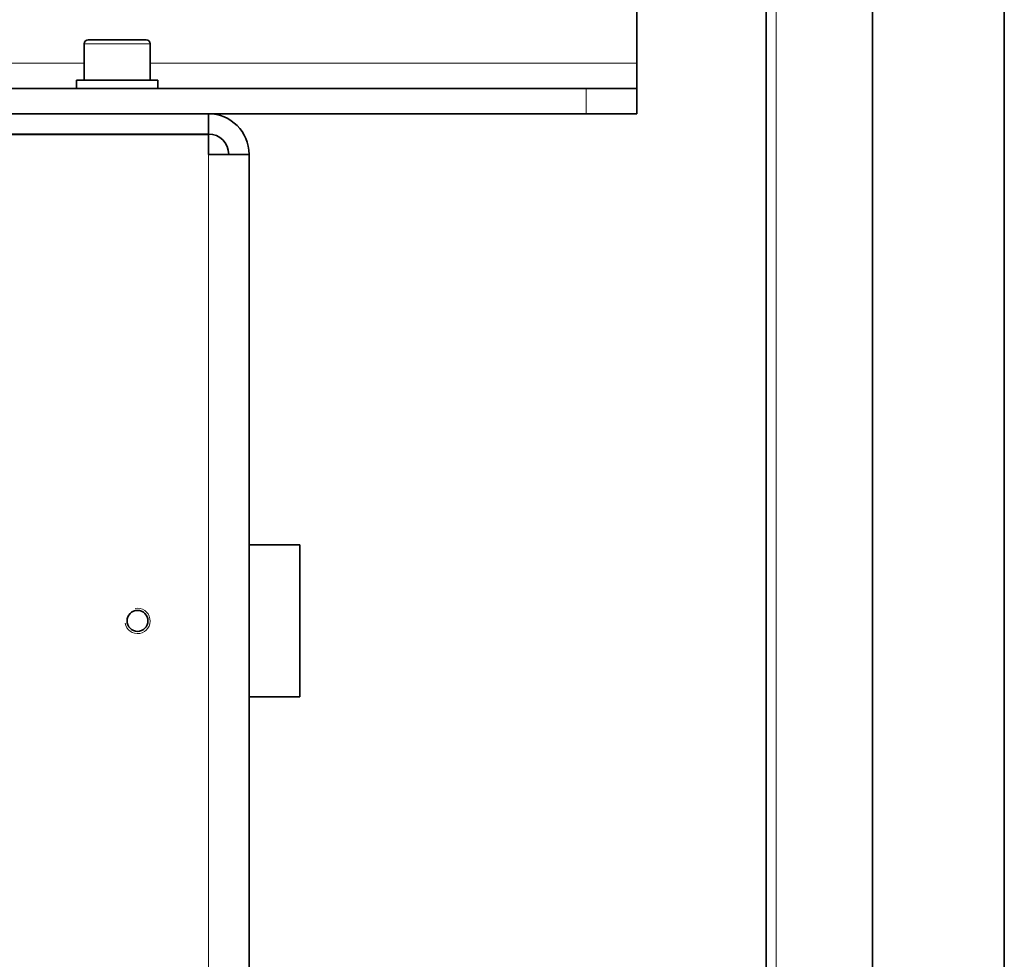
# Model space of a CAD drawing. Header units: millimetres. Extents: x 0 to 5940, y 0 to 4200.
# Tile 17 of 49: x 908 to 1102, y 2685 to 2871. Entities that reach past the tile are written whole.
import ezdxf

# ---------------------------------------------------------------- set-up
doc = ezdxf.new("R2010")
doc.units = ezdxf.units.MM
doc.header["$LTSCALE"] = 10
doc.layers.add('Filettatura(ISO)', color=3, linetype='Continuous', lineweight=9, true_color=0x00ff00)
doc.layers.add('Spigoli tangenti visibili(ISO)', color=7, linetype='Continuous', lineweight=15, true_color=0x00803f)
doc.layers.add('Spigoli visibili(ISO)', color=7, linetype='Continuous', lineweight=35)

msp = doc.modelspace()

# ---------------------------------------------------------------- linework, layer by layer
at = {"layer": 'Filettatura(ISO)'}
msp.add_arc((931.25, 2751.97), 2.5, 190, 100, dxfattribs=at)
at = {"layer": 'Spigoli tangenti visibili(ISO)'}
for p, q in [((1057.25, 3130.97), (1057.25, 1370.97)), ((933.75, 2865.77), (920.75, 2865.77)), ((733.75, 2861.97), (920.75, 2861.97)), ((933.75, 2861.97), (1029.75, 2861.97)), ((1019.75, 2856.97), (1019.75, 2851.97)), ((945.25, 2100.97), (945.25, 2843.97))]:
    msp.add_line(p, q, dxfattribs=at)
at = {"layer": 'Spigoli visibili(ISO)'}
for p, q in [((1102.25, 3225.97), (1102.25, 1332.97)), ((1055.25, 1370.97), (1055.25, 3130.97)), ((1076.25, 3128.97), (1076.25, 1372.97)), ((1029.75, 2916.97), (1029.75, 2861.97)), ((920.75, 2865.77), (920.75, 2858.57)), ((921.55, 2866.57), (932.95, 2866.57)), ((933.75, 2865.77), (933.75, 2858.57)), ((1029.75, 2861.97), (1029.75, 2856.97)), ((919.25, 2858.57), (935.25, 2858.57)), ((919.25, 2856.97), (919.25, 2858.57)), ((935.25, 2856.97), (935.25, 2858.57)), ((634.75, 2856.97), (1019.75, 2856.97)), ((1019.75, 2856.97), (1029.75, 2856.97)), ((1029.75, 2851.97), (1029.75, 2856.97)), ((945.25, 2851.97), (827.25, 2851.97)), ((945.25, 2851.97), (945.25, 2847.97)), ((945.25, 2851.97), (1019.75, 2851.97)), ((1029.75, 2851.97), (1019.75, 2851.97)), ((827.25, 2847.97), (945.25, 2847.97)), ((945.25, 2847.899), (827.25, 2847.899)), ((921.8, 2847.899), (921.8, 2847.97)), ((932.7, 2847.899), (932.7, 2847.97)), ((945.25, 2843.97), (945.25, 2847.899)), ((945.25, 2843.97), (953.25, 2843.97)), ((953.25, 2843.97), (953.25, 2100.97)), ((953.25, 2766.97), (963.25, 2766.97)), ((963.25, 2736.97), (963.25, 2766.97)), ((953.25, 2736.97), (963.25, 2736.97))]:
    msp.add_line(p, q, dxfattribs=at)
msp.add_circle((931.25, 2751.97), 2.067, dxfattribs=at)
for centre, radius, start, end in [((921.55, 2865.77), 0.8, 90, 180), ((932.95, 2865.77), 0.8, 0, 90), ((945.25, 2843.97), 8, 0, 90), ((945.25, 2843.97), 4, 0, 90)]:
    msp.add_arc(centre, radius, start, end, dxfattribs=at)

doc.saveas('drawing.dxf')
